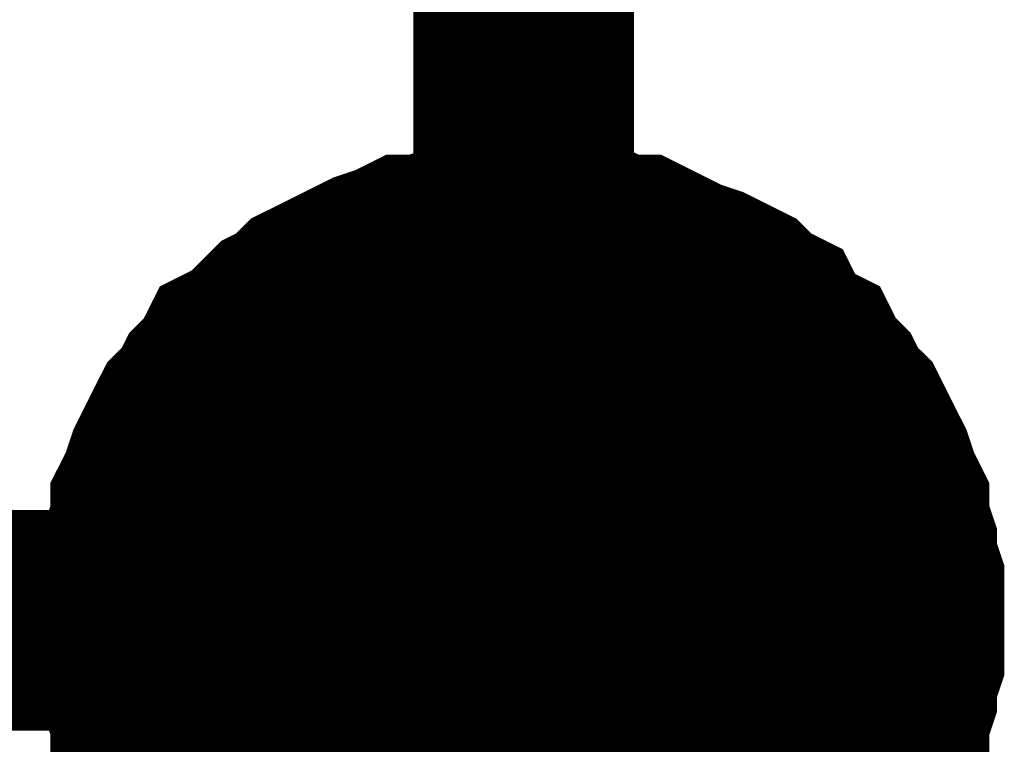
# Model space of a CAD drawing. Header units: inches. Extents: x 0 to 17, y 0 to 11.
# Tile 21 of 37: x 6.6735 to 6.7262, y 7.0932 to 7.132. Entities that reach past the tile are written whole.
import ezdxf

# ---------------------------------------------------------------- set-up
doc = ezdxf.new("R2010")
doc.units = ezdxf.units.IN
doc.header["$MEASUREMENT"] = 0
doc.layers.add('Sheet', color=255, linetype='Continuous')

msp = doc.modelspace()

# ---------------------------------------------------------------- linework, layer by layer
at = {"layer": 'Sheet'}
for points in [[(6.250513, 7.199719, 0.0118, 0.0118, 0), (6.70049, 7.199719, 0.0118, 0.0118, 0), (6.70049, 7.099805, 0.0118, 0.0118, 0)], [(6.680271, 7.099805, 0.0118, 0.0118, 0), (6.680271, 7.100995, 0.0118, 0.0118, 0), (6.680271, 7.101788, 0.0118, 0.0118, 0), (6.680667, 7.102977, 0.0118, 0.0118, 0), (6.680667, 7.10377, 0.0118, 0.0118, 0), (6.681063, 7.10496, 0.0118, 0.0118, 0), (6.681063, 7.105753, 0.0118, 0.0118, 0), (6.68146, 7.106546, 0.0118, 0.0118, 0), (6.681856, 7.107735, 0.0118, 0.0118, 0), (6.682253, 7.108528, 0.0118, 0.0118, 0), (6.682649, 7.109321, 0.0118, 0.0118, 0), (6.683046, 7.110114, 0.0118, 0.0118, 0), (6.683839, 7.110907, 0.0118, 0.0118, 0), (6.684235, 7.1117, 0.0118, 0.0118, 0), (6.685028, 7.112493, 0.0118, 0.0118, 0), (6.685424, 7.113286, 0.0118, 0.0118, 0), (6.686217, 7.113682, 0.0118, 0.0118, 0), (6.68701, 7.114475, 0.0118, 0.0118, 0), (6.687803, 7.115268, 0.0118, 0.0118, 0), (6.688596, 7.115665, 0.0118, 0.0118, 0), (6.689389, 7.116458, 0.0118, 0.0118, 0), (6.690182, 7.116854, 0.0118, 0.0118, 0), (6.690975, 7.117251, 0.0118, 0.0118, 0), (6.691768, 7.117647, 0.0118, 0.0118, 0), (6.692561, 7.118044, 0.0118, 0.0118, 0), (6.69375, 7.11844, 0.0118, 0.0118, 0), (6.694543, 7.118837, 0.0118, 0.0118, 0), (6.695336, 7.118837, 0.0118, 0.0118, 0), (6.696525, 7.119233, 0.0118, 0.0118, 0), (6.697318, 7.119233, 0.0118, 0.0118, 0), (6.698507, 7.119629, 0.0118, 0.0118, 0), (6.6993, 7.119629, 0.0118, 0.0118, 0), (6.70049, 7.119629, 0.0118, 0.0118, 0)], [(6.680271, 7.099805, 0.0118, 0.0118, 0), (6.680271, 7.100995, 0.0118, 0.0118, 0), (6.680271, 7.101788, 0.0118, 0.0118, 0), (6.680667, 7.102977, 0.0118, 0.0118, 0), (6.680667, 7.10377, 0.0118, 0.0118, 0), (6.681063, 7.10496, 0.0118, 0.0118, 0), (6.681063, 7.105753, 0.0118, 0.0118, 0), (6.68146, 7.106546, 0.0118, 0.0118, 0), (6.681856, 7.107735, 0.0118, 0.0118, 0), (6.682253, 7.108528, 0.0118, 0.0118, 0), (6.682649, 7.109321, 0.0118, 0.0118, 0), (6.683046, 7.110114, 0.0118, 0.0118, 0), (6.683839, 7.110907, 0.0118, 0.0118, 0), (6.684235, 7.1117, 0.0118, 0.0118, 0), (6.685028, 7.112493, 0.0118, 0.0118, 0), (6.685424, 7.113286, 0.0118, 0.0118, 0), (6.686217, 7.113682, 0.0118, 0.0118, 0), (6.68701, 7.114475, 0.0118, 0.0118, 0), (6.687803, 7.115268, 0.0118, 0.0118, 0), (6.688596, 7.115665, 0.0118, 0.0118, 0), (6.689389, 7.116458, 0.0118, 0.0118, 0), (6.690182, 7.116854, 0.0118, 0.0118, 0), (6.690975, 7.117251, 0.0118, 0.0118, 0), (6.691768, 7.117647, 0.0118, 0.0118, 0), (6.692561, 7.118044, 0.0118, 0.0118, 0), (6.69375, 7.11844, 0.0118, 0.0118, 0), (6.694543, 7.118837, 0.0118, 0.0118, 0), (6.695336, 7.118837, 0.0118, 0.0118, 0), (6.696525, 7.119233, 0.0118, 0.0118, 0), (6.697318, 7.119233, 0.0118, 0.0118, 0), (6.698507, 7.119629, 0.0118, 0.0118, 0), (6.6993, 7.119629, 0.0118, 0.0118, 0), (6.70049, 7.119629, 0.0118, 0.0118, 0)], [(6.680271, 7.099805, 0.0118, 0.0118, 0), (6.680271, 7.100995, 0.0118, 0.0118, 0), (6.680271, 7.101788, 0.0118, 0.0118, 0), (6.680667, 7.102977, 0.0118, 0.0118, 0), (6.680667, 7.10377, 0.0118, 0.0118, 0), (6.681063, 7.10496, 0.0118, 0.0118, 0), (6.681063, 7.105753, 0.0118, 0.0118, 0), (6.68146, 7.106546, 0.0118, 0.0118, 0), (6.681856, 7.107735, 0.0118, 0.0118, 0), (6.682253, 7.108528, 0.0118, 0.0118, 0), (6.682649, 7.109321, 0.0118, 0.0118, 0), (6.683046, 7.110114, 0.0118, 0.0118, 0), (6.683839, 7.110907, 0.0118, 0.0118, 0), (6.684235, 7.1117, 0.0118, 0.0118, 0), (6.685028, 7.112493, 0.0118, 0.0118, 0), (6.685424, 7.113286, 0.0118, 0.0118, 0), (6.686217, 7.113682, 0.0118, 0.0118, 0), (6.68701, 7.114475, 0.0118, 0.0118, 0), (6.687803, 7.115268, 0.0118, 0.0118, 0), (6.688596, 7.115665, 0.0118, 0.0118, 0), (6.689389, 7.116458, 0.0118, 0.0118, 0), (6.690182, 7.116854, 0.0118, 0.0118, 0), (6.690975, 7.117251, 0.0118, 0.0118, 0), (6.691768, 7.117647, 0.0118, 0.0118, 0), (6.692561, 7.118044, 0.0118, 0.0118, 0), (6.69375, 7.11844, 0.0118, 0.0118, 0), (6.694543, 7.118837, 0.0118, 0.0118, 0), (6.695336, 7.118837, 0.0118, 0.0118, 0), (6.696525, 7.119233, 0.0118, 0.0118, 0), (6.697318, 7.119233, 0.0118, 0.0118, 0), (6.698507, 7.119629, 0.0118, 0.0118, 0), (6.6993, 7.119629, 0.0118, 0.0118, 0), (6.70049, 7.119629, 0.0118, 0.0118, 0)], [(6.680271, 7.099805, 0.0118, 0.0118, 0), (6.680271, 7.100995, 0.0118, 0.0118, 0), (6.680271, 7.101788, 0.0118, 0.0118, 0), (6.680667, 7.102977, 0.0118, 0.0118, 0), (6.680667, 7.10377, 0.0118, 0.0118, 0), (6.681063, 7.10496, 0.0118, 0.0118, 0), (6.681063, 7.105753, 0.0118, 0.0118, 0), (6.68146, 7.106546, 0.0118, 0.0118, 0), (6.681856, 7.107735, 0.0118, 0.0118, 0), (6.682253, 7.108528, 0.0118, 0.0118, 0), (6.682649, 7.109321, 0.0118, 0.0118, 0), (6.683046, 7.110114, 0.0118, 0.0118, 0), (6.683839, 7.110907, 0.0118, 0.0118, 0), (6.684235, 7.1117, 0.0118, 0.0118, 0), (6.685028, 7.112493, 0.0118, 0.0118, 0), (6.685424, 7.113286, 0.0118, 0.0118, 0), (6.686217, 7.113682, 0.0118, 0.0118, 0), (6.68701, 7.114475, 0.0118, 0.0118, 0), (6.687803, 7.115268, 0.0118, 0.0118, 0), (6.688596, 7.115665, 0.0118, 0.0118, 0), (6.689389, 7.116458, 0.0118, 0.0118, 0), (6.690182, 7.116854, 0.0118, 0.0118, 0), (6.690975, 7.117251, 0.0118, 0.0118, 0), (6.691768, 7.117647, 0.0118, 0.0118, 0), (6.692561, 7.118044, 0.0118, 0.0118, 0), (6.69375, 7.11844, 0.0118, 0.0118, 0), (6.694543, 7.118837, 0.0118, 0.0118, 0), (6.695336, 7.118837, 0.0118, 0.0118, 0), (6.696525, 7.119233, 0.0118, 0.0118, 0), (6.697318, 7.119233, 0.0118, 0.0118, 0), (6.698507, 7.119629, 0.0118, 0.0118, 0), (6.6993, 7.119629, 0.0118, 0.0118, 0), (6.70049, 7.119629, 0.0118, 0.0118, 0)], [(6.70049, 7.119629, 0.0118, 0.0118, 0), (6.70049, 7.119629, 0.0118, 0.0118, 0)], [(6.70049, 7.119629, 0.0118, 0.0118, 0), (6.701679, 7.119629, 0.0118, 0.0118, 0), (6.702472, 7.119629, 0.0118, 0.0118, 0), (6.703265, 7.119233, 0.0118, 0.0118, 0), (6.704454, 7.119233, 0.0118, 0.0118, 0), (6.705247, 7.118837, 0.0118, 0.0118, 0), (6.706437, 7.118837, 0.0118, 0.0118, 0), (6.707229, 7.11844, 0.0118, 0.0118, 0), (6.708022, 7.118044, 0.0118, 0.0118, 0), (6.708815, 7.117647, 0.0118, 0.0118, 0), (6.710005, 7.117251, 0.0118, 0.0118, 0), (6.710798, 7.116854, 0.0118, 0.0118, 0), (6.71159, 7.116458, 0.0118, 0.0118, 0), (6.712383, 7.115665, 0.0118, 0.0118, 0), (6.713176, 7.115268, 0.0118, 0.0118, 0), (6.713573, 7.114475, 0.0118, 0.0118, 0), (6.714366, 7.113682, 0.0118, 0.0118, 0), (6.715159, 7.113286, 0.0118, 0.0118, 0), (6.715555, 7.112493, 0.0118, 0.0118, 0), (6.716348, 7.1117, 0.0118, 0.0118, 0), (6.716744, 7.110907, 0.0118, 0.0118, 0), (6.717537, 7.110114, 0.0118, 0.0118, 0), (6.717934, 7.109321, 0.0118, 0.0118, 0), (6.71833, 7.108528, 0.0118, 0.0118, 0), (6.718727, 7.107735, 0.0118, 0.0118, 0), (6.719123, 7.106546, 0.0118, 0.0118, 0), (6.71952, 7.105753, 0.0118, 0.0118, 0), (6.71952, 7.10496, 0.0118, 0.0118, 0), (6.719916, 7.10377, 0.0118, 0.0118, 0), (6.719916, 7.102977, 0.0118, 0.0118, 0), (6.720313, 7.101788, 0.0118, 0.0118, 0), (6.720313, 7.100995, 0.0118, 0.0118, 0), (6.720313, 7.099805, 0.0118, 0.0118, 0)], [(6.70049, 7.119629, 0.0118, 0.0118, 0), (6.70049, 7.119629, 0.0118, 0.0118, 0)], [(6.70049, 7.119629, 0.0118, 0.0118, 0), (6.701679, 7.119629, 0.0118, 0.0118, 0), (6.702472, 7.119629, 0.0118, 0.0118, 0), (6.703265, 7.119233, 0.0118, 0.0118, 0), (6.704454, 7.119233, 0.0118, 0.0118, 0), (6.705247, 7.118837, 0.0118, 0.0118, 0), (6.706437, 7.118837, 0.0118, 0.0118, 0), (6.707229, 7.11844, 0.0118, 0.0118, 0), (6.708022, 7.118044, 0.0118, 0.0118, 0), (6.708815, 7.117647, 0.0118, 0.0118, 0), (6.710005, 7.117251, 0.0118, 0.0118, 0), (6.710798, 7.116854, 0.0118, 0.0118, 0), (6.71159, 7.116458, 0.0118, 0.0118, 0), (6.712383, 7.115665, 0.0118, 0.0118, 0), (6.713176, 7.115268, 0.0118, 0.0118, 0), (6.713573, 7.114475, 0.0118, 0.0118, 0), (6.714366, 7.113682, 0.0118, 0.0118, 0), (6.715159, 7.113286, 0.0118, 0.0118, 0), (6.715555, 7.112493, 0.0118, 0.0118, 0), (6.716348, 7.1117, 0.0118, 0.0118, 0), (6.716744, 7.110907, 0.0118, 0.0118, 0), (6.717537, 7.110114, 0.0118, 0.0118, 0), (6.717934, 7.109321, 0.0118, 0.0118, 0), (6.71833, 7.108528, 0.0118, 0.0118, 0), (6.718727, 7.107735, 0.0118, 0.0118, 0), (6.719123, 7.106546, 0.0118, 0.0118, 0), (6.71952, 7.105753, 0.0118, 0.0118, 0), (6.71952, 7.10496, 0.0118, 0.0118, 0), (6.719916, 7.10377, 0.0118, 0.0118, 0), (6.719916, 7.102977, 0.0118, 0.0118, 0), (6.720313, 7.101788, 0.0118, 0.0118, 0), (6.720313, 7.100995, 0.0118, 0.0118, 0), (6.720313, 7.099805, 0.0118, 0.0118, 0)], [(6.70049, 7.119629, 0.0118, 0.0118, 0), (6.70049, 7.119629, 0.0118, 0.0118, 0)], [(6.70049, 7.119629, 0.0118, 0.0118, 0), (6.701679, 7.119629, 0.0118, 0.0118, 0), (6.702472, 7.119629, 0.0118, 0.0118, 0), (6.703265, 7.119233, 0.0118, 0.0118, 0), (6.704454, 7.119233, 0.0118, 0.0118, 0), (6.705247, 7.118837, 0.0118, 0.0118, 0), (6.706437, 7.118837, 0.0118, 0.0118, 0), (6.707229, 7.11844, 0.0118, 0.0118, 0), (6.708022, 7.118044, 0.0118, 0.0118, 0), (6.708815, 7.117647, 0.0118, 0.0118, 0), (6.710005, 7.117251, 0.0118, 0.0118, 0), (6.710798, 7.116854, 0.0118, 0.0118, 0), (6.71159, 7.116458, 0.0118, 0.0118, 0), (6.712383, 7.115665, 0.0118, 0.0118, 0), (6.713176, 7.115268, 0.0118, 0.0118, 0), (6.713573, 7.114475, 0.0118, 0.0118, 0), (6.714366, 7.113682, 0.0118, 0.0118, 0), (6.715159, 7.113286, 0.0118, 0.0118, 0), (6.715555, 7.112493, 0.0118, 0.0118, 0), (6.716348, 7.1117, 0.0118, 0.0118, 0), (6.716744, 7.110907, 0.0118, 0.0118, 0), (6.717537, 7.110114, 0.0118, 0.0118, 0), (6.717934, 7.109321, 0.0118, 0.0118, 0), (6.71833, 7.108528, 0.0118, 0.0118, 0), (6.718727, 7.107735, 0.0118, 0.0118, 0), (6.719123, 7.106546, 0.0118, 0.0118, 0), (6.71952, 7.105753, 0.0118, 0.0118, 0), (6.71952, 7.10496, 0.0118, 0.0118, 0), (6.719916, 7.10377, 0.0118, 0.0118, 0), (6.719916, 7.102977, 0.0118, 0.0118, 0), (6.720313, 7.101788, 0.0118, 0.0118, 0), (6.720313, 7.100995, 0.0118, 0.0118, 0), (6.720313, 7.099805, 0.0118, 0.0118, 0)], [(6.70049, 7.119629, 0.0118, 0.0118, 0), (6.70049, 7.119629, 0.0118, 0.0118, 0)], [(6.70049, 7.119629, 0.0118, 0.0118, 0), (6.701679, 7.119629, 0.0118, 0.0118, 0), (6.702472, 7.119629, 0.0118, 0.0118, 0), (6.703265, 7.119233, 0.0118, 0.0118, 0), (6.704454, 7.119233, 0.0118, 0.0118, 0), (6.705247, 7.118837, 0.0118, 0.0118, 0), (6.706437, 7.118837, 0.0118, 0.0118, 0), (6.707229, 7.11844, 0.0118, 0.0118, 0), (6.708022, 7.118044, 0.0118, 0.0118, 0), (6.708815, 7.117647, 0.0118, 0.0118, 0), (6.710005, 7.117251, 0.0118, 0.0118, 0), (6.710798, 7.116854, 0.0118, 0.0118, 0), (6.71159, 7.116458, 0.0118, 0.0118, 0), (6.712383, 7.115665, 0.0118, 0.0118, 0), (6.713176, 7.115268, 0.0118, 0.0118, 0), (6.713573, 7.114475, 0.0118, 0.0118, 0), (6.714366, 7.113682, 0.0118, 0.0118, 0), (6.715159, 7.113286, 0.0118, 0.0118, 0), (6.715555, 7.112493, 0.0118, 0.0118, 0), (6.716348, 7.1117, 0.0118, 0.0118, 0), (6.716744, 7.110907, 0.0118, 0.0118, 0), (6.717537, 7.110114, 0.0118, 0.0118, 0), (6.717934, 7.109321, 0.0118, 0.0118, 0), (6.71833, 7.108528, 0.0118, 0.0118, 0), (6.718727, 7.107735, 0.0118, 0.0118, 0), (6.719123, 7.106546, 0.0118, 0.0118, 0), (6.71952, 7.105753, 0.0118, 0.0118, 0), (6.71952, 7.10496, 0.0118, 0.0118, 0), (6.719916, 7.10377, 0.0118, 0.0118, 0), (6.719916, 7.102977, 0.0118, 0.0118, 0), (6.720313, 7.101788, 0.0118, 0.0118, 0), (6.720313, 7.100995, 0.0118, 0.0118, 0), (6.720313, 7.099805, 0.0118, 0.0118, 0)], [(6.680271, 7.099805, 0.0039, 0.0039, 0), (6.680271, 7.100995, 0.0039, 0.0039, 0), (6.680271, 7.101788, 0.0039, 0.0039, 0), (6.680667, 7.102977, 0.0039, 0.0039, 0), (6.680667, 7.10377, 0.0039, 0.0039, 0), (6.681063, 7.10496, 0.0039, 0.0039, 0), (6.681063, 7.105753, 0.0039, 0.0039, 0), (6.68146, 7.106546, 0.0039, 0.0039, 0), (6.681856, 7.107735, 0.0039, 0.0039, 0), (6.682253, 7.108528, 0.0039, 0.0039, 0), (6.682649, 7.109321, 0.0039, 0.0039, 0), (6.683046, 7.110114, 0.0039, 0.0039, 0), (6.683839, 7.110907, 0.0039, 0.0039, 0), (6.684235, 7.1117, 0.0039, 0.0039, 0), (6.685028, 7.112493, 0.0039, 0.0039, 0), (6.685424, 7.113286, 0.0039, 0.0039, 0), (6.686217, 7.113682, 0.0039, 0.0039, 0), (6.68701, 7.114475, 0.0039, 0.0039, 0), (6.687803, 7.115268, 0.0039, 0.0039, 0), (6.688596, 7.115665, 0.0039, 0.0039, 0), (6.689389, 7.116458, 0.0039, 0.0039, 0), (6.690182, 7.116854, 0.0039, 0.0039, 0), (6.690975, 7.117251, 0.0039, 0.0039, 0), (6.691768, 7.117647, 0.0039, 0.0039, 0), (6.692561, 7.118044, 0.0039, 0.0039, 0), (6.69375, 7.11844, 0.0039, 0.0039, 0), (6.694543, 7.118837, 0.0039, 0.0039, 0), (6.695336, 7.118837, 0.0039, 0.0039, 0), (6.696525, 7.119233, 0.0039, 0.0039, 0), (6.697318, 7.119233, 0.0039, 0.0039, 0), (6.698507, 7.119629, 0.0039, 0.0039, 0), (6.6993, 7.119629, 0.0039, 0.0039, 0), (6.70049, 7.119629, 0.0039, 0.0039, 0)], [(6.680271, 7.099805, 0.0039, 0.0039, 0), (6.680271, 7.100995, 0.0039, 0.0039, 0), (6.680271, 7.101788, 0.0039, 0.0039, 0), (6.680667, 7.102977, 0.0039, 0.0039, 0), (6.680667, 7.10377, 0.0039, 0.0039, 0), (6.681063, 7.10496, 0.0039, 0.0039, 0), (6.681063, 7.105753, 0.0039, 0.0039, 0), (6.68146, 7.106546, 0.0039, 0.0039, 0), (6.681856, 7.107735, 0.0039, 0.0039, 0), (6.682253, 7.108528, 0.0039, 0.0039, 0), (6.682649, 7.109321, 0.0039, 0.0039, 0), (6.683046, 7.110114, 0.0039, 0.0039, 0), (6.683839, 7.110907, 0.0039, 0.0039, 0), (6.684235, 7.1117, 0.0039, 0.0039, 0), (6.685028, 7.112493, 0.0039, 0.0039, 0), (6.685424, 7.113286, 0.0039, 0.0039, 0), (6.686217, 7.113682, 0.0039, 0.0039, 0), (6.68701, 7.114475, 0.0039, 0.0039, 0), (6.687803, 7.115268, 0.0039, 0.0039, 0), (6.688596, 7.115665, 0.0039, 0.0039, 0), (6.689389, 7.116458, 0.0039, 0.0039, 0), (6.690182, 7.116854, 0.0039, 0.0039, 0), (6.690975, 7.117251, 0.0039, 0.0039, 0), (6.691768, 7.117647, 0.0039, 0.0039, 0), (6.692561, 7.118044, 0.0039, 0.0039, 0), (6.69375, 7.11844, 0.0039, 0.0039, 0), (6.694543, 7.118837, 0.0039, 0.0039, 0), (6.695336, 7.118837, 0.0039, 0.0039, 0), (6.696525, 7.119233, 0.0039, 0.0039, 0), (6.697318, 7.119233, 0.0039, 0.0039, 0), (6.698507, 7.119629, 0.0039, 0.0039, 0), (6.6993, 7.119629, 0.0039, 0.0039, 0), (6.70049, 7.119629, 0.0039, 0.0039, 0)], [(6.680271, 7.099805, 0.0039, 0.0039, 0), (6.680271, 7.100995, 0.0039, 0.0039, 0), (6.680271, 7.101788, 0.0039, 0.0039, 0), (6.680667, 7.102977, 0.0039, 0.0039, 0), (6.680667, 7.10377, 0.0039, 0.0039, 0), (6.681063, 7.10496, 0.0039, 0.0039, 0), (6.681063, 7.105753, 0.0039, 0.0039, 0), (6.68146, 7.106546, 0.0039, 0.0039, 0), (6.681856, 7.107735, 0.0039, 0.0039, 0), (6.682253, 7.108528, 0.0039, 0.0039, 0), (6.682649, 7.109321, 0.0039, 0.0039, 0), (6.683046, 7.110114, 0.0039, 0.0039, 0), (6.683839, 7.110907, 0.0039, 0.0039, 0), (6.684235, 7.1117, 0.0039, 0.0039, 0), (6.685028, 7.112493, 0.0039, 0.0039, 0), (6.685424, 7.113286, 0.0039, 0.0039, 0), (6.686217, 7.113682, 0.0039, 0.0039, 0), (6.68701, 7.114475, 0.0039, 0.0039, 0), (6.687803, 7.115268, 0.0039, 0.0039, 0), (6.688596, 7.115665, 0.0039, 0.0039, 0), (6.689389, 7.116458, 0.0039, 0.0039, 0), (6.690182, 7.116854, 0.0039, 0.0039, 0), (6.690975, 7.117251, 0.0039, 0.0039, 0), (6.691768, 7.117647, 0.0039, 0.0039, 0), (6.692561, 7.118044, 0.0039, 0.0039, 0), (6.69375, 7.11844, 0.0039, 0.0039, 0), (6.694543, 7.118837, 0.0039, 0.0039, 0), (6.695336, 7.118837, 0.0039, 0.0039, 0), (6.696525, 7.119233, 0.0039, 0.0039, 0), (6.697318, 7.119233, 0.0039, 0.0039, 0), (6.698507, 7.119629, 0.0039, 0.0039, 0), (6.6993, 7.119629, 0.0039, 0.0039, 0), (6.70049, 7.119629, 0.0039, 0.0039, 0)], [(6.680271, 7.099805, 0.0039, 0.0039, 0), (6.680271, 7.100995, 0.0039, 0.0039, 0), (6.680271, 7.101788, 0.0039, 0.0039, 0), (6.680667, 7.102977, 0.0039, 0.0039, 0), (6.680667, 7.10377, 0.0039, 0.0039, 0), (6.681063, 7.10496, 0.0039, 0.0039, 0), (6.681063, 7.105753, 0.0039, 0.0039, 0), (6.68146, 7.106546, 0.0039, 0.0039, 0), (6.681856, 7.107735, 0.0039, 0.0039, 0), (6.682253, 7.108528, 0.0039, 0.0039, 0), (6.682649, 7.109321, 0.0039, 0.0039, 0), (6.683046, 7.110114, 0.0039, 0.0039, 0), (6.683839, 7.110907, 0.0039, 0.0039, 0), (6.684235, 7.1117, 0.0039, 0.0039, 0), (6.685028, 7.112493, 0.0039, 0.0039, 0), (6.685424, 7.113286, 0.0039, 0.0039, 0), (6.686217, 7.113682, 0.0039, 0.0039, 0), (6.68701, 7.114475, 0.0039, 0.0039, 0), (6.687803, 7.115268, 0.0039, 0.0039, 0), (6.688596, 7.115665, 0.0039, 0.0039, 0), (6.689389, 7.116458, 0.0039, 0.0039, 0), (6.690182, 7.116854, 0.0039, 0.0039, 0), (6.690975, 7.117251, 0.0039, 0.0039, 0), (6.691768, 7.117647, 0.0039, 0.0039, 0), (6.692561, 7.118044, 0.0039, 0.0039, 0), (6.69375, 7.11844, 0.0039, 0.0039, 0), (6.694543, 7.118837, 0.0039, 0.0039, 0), (6.695336, 7.118837, 0.0039, 0.0039, 0), (6.696525, 7.119233, 0.0039, 0.0039, 0), (6.697318, 7.119233, 0.0039, 0.0039, 0), (6.698507, 7.119629, 0.0039, 0.0039, 0), (6.6993, 7.119629, 0.0039, 0.0039, 0), (6.70049, 7.119629, 0.0039, 0.0039, 0)], [(6.70049, 7.119629, 0.0039, 0.0039, 0), (6.70049, 7.119629, 0.0039, 0.0039, 0)], [(6.70049, 7.119629, 0.0039, 0.0039, 0), (6.701679, 7.119629, 0.0039, 0.0039, 0), (6.702472, 7.119629, 0.0039, 0.0039, 0), (6.703265, 7.119233, 0.0039, 0.0039, 0), (6.704454, 7.119233, 0.0039, 0.0039, 0), (6.705247, 7.118837, 0.0039, 0.0039, 0), (6.706437, 7.118837, 0.0039, 0.0039, 0), (6.707229, 7.11844, 0.0039, 0.0039, 0), (6.708022, 7.118044, 0.0039, 0.0039, 0), (6.708815, 7.117647, 0.0039, 0.0039, 0), (6.710005, 7.117251, 0.0039, 0.0039, 0), (6.710798, 7.116854, 0.0039, 0.0039, 0), (6.71159, 7.116458, 0.0039, 0.0039, 0), (6.712383, 7.115665, 0.0039, 0.0039, 0), (6.713176, 7.115268, 0.0039, 0.0039, 0), (6.713573, 7.114475, 0.0039, 0.0039, 0), (6.714366, 7.113682, 0.0039, 0.0039, 0), (6.715159, 7.113286, 0.0039, 0.0039, 0), (6.715555, 7.112493, 0.0039, 0.0039, 0), (6.716348, 7.1117, 0.0039, 0.0039, 0), (6.716744, 7.110907, 0.0039, 0.0039, 0), (6.717537, 7.110114, 0.0039, 0.0039, 0), (6.717934, 7.109321, 0.0039, 0.0039, 0), (6.71833, 7.108528, 0.0039, 0.0039, 0), (6.718727, 7.107735, 0.0039, 0.0039, 0), (6.719123, 7.106546, 0.0039, 0.0039, 0), (6.71952, 7.105753, 0.0039, 0.0039, 0), (6.71952, 7.10496, 0.0039, 0.0039, 0), (6.719916, 7.10377, 0.0039, 0.0039, 0), (6.719916, 7.102977, 0.0039, 0.0039, 0), (6.720313, 7.101788, 0.0039, 0.0039, 0), (6.720313, 7.100995, 0.0039, 0.0039, 0), (6.720313, 7.099805, 0.0039, 0.0039, 0)], [(6.70049, 7.119629, 0.0039, 0.0039, 0), (6.70049, 7.119629, 0.0039, 0.0039, 0)], [(6.70049, 7.119629, 0.0039, 0.0039, 0), (6.701679, 7.119629, 0.0039, 0.0039, 0), (6.702472, 7.119629, 0.0039, 0.0039, 0), (6.703265, 7.119233, 0.0039, 0.0039, 0), (6.704454, 7.119233, 0.0039, 0.0039, 0), (6.705247, 7.118837, 0.0039, 0.0039, 0), (6.706437, 7.118837, 0.0039, 0.0039, 0), (6.707229, 7.11844, 0.0039, 0.0039, 0), (6.708022, 7.118044, 0.0039, 0.0039, 0), (6.708815, 7.117647, 0.0039, 0.0039, 0), (6.710005, 7.117251, 0.0039, 0.0039, 0), (6.710798, 7.116854, 0.0039, 0.0039, 0), (6.71159, 7.116458, 0.0039, 0.0039, 0), (6.712383, 7.115665, 0.0039, 0.0039, 0), (6.713176, 7.115268, 0.0039, 0.0039, 0), (6.713573, 7.114475, 0.0039, 0.0039, 0), (6.714366, 7.113682, 0.0039, 0.0039, 0), (6.715159, 7.113286, 0.0039, 0.0039, 0), (6.715555, 7.112493, 0.0039, 0.0039, 0), (6.716348, 7.1117, 0.0039, 0.0039, 0), (6.716744, 7.110907, 0.0039, 0.0039, 0), (6.717537, 7.110114, 0.0039, 0.0039, 0), (6.717934, 7.109321, 0.0039, 0.0039, 0), (6.71833, 7.108528, 0.0039, 0.0039, 0), (6.718727, 7.107735, 0.0039, 0.0039, 0), (6.719123, 7.106546, 0.0039, 0.0039, 0), (6.71952, 7.105753, 0.0039, 0.0039, 0), (6.71952, 7.10496, 0.0039, 0.0039, 0), (6.719916, 7.10377, 0.0039, 0.0039, 0), (6.719916, 7.102977, 0.0039, 0.0039, 0), (6.720313, 7.101788, 0.0039, 0.0039, 0), (6.720313, 7.100995, 0.0039, 0.0039, 0), (6.720313, 7.099805, 0.0039, 0.0039, 0)], [(6.70049, 7.119629, 0.0039, 0.0039, 0), (6.70049, 7.119629, 0.0039, 0.0039, 0)], [(6.70049, 7.119629, 0.0039, 0.0039, 0), (6.701679, 7.119629, 0.0039, 0.0039, 0), (6.702472, 7.119629, 0.0039, 0.0039, 0), (6.703265, 7.119233, 0.0039, 0.0039, 0), (6.704454, 7.119233, 0.0039, 0.0039, 0), (6.705247, 7.118837, 0.0039, 0.0039, 0), (6.706437, 7.118837, 0.0039, 0.0039, 0), (6.707229, 7.11844, 0.0039, 0.0039, 0), (6.708022, 7.118044, 0.0039, 0.0039, 0), (6.708815, 7.117647, 0.0039, 0.0039, 0), (6.710005, 7.117251, 0.0039, 0.0039, 0), (6.710798, 7.116854, 0.0039, 0.0039, 0), (6.71159, 7.116458, 0.0039, 0.0039, 0), (6.712383, 7.115665, 0.0039, 0.0039, 0), (6.713176, 7.115268, 0.0039, 0.0039, 0), (6.713573, 7.114475, 0.0039, 0.0039, 0), (6.714366, 7.113682, 0.0039, 0.0039, 0), (6.715159, 7.113286, 0.0039, 0.0039, 0), (6.715555, 7.112493, 0.0039, 0.0039, 0), (6.716348, 7.1117, 0.0039, 0.0039, 0), (6.716744, 7.110907, 0.0039, 0.0039, 0), (6.717537, 7.110114, 0.0039, 0.0039, 0), (6.717934, 7.109321, 0.0039, 0.0039, 0), (6.71833, 7.108528, 0.0039, 0.0039, 0), (6.718727, 7.107735, 0.0039, 0.0039, 0), (6.719123, 7.106546, 0.0039, 0.0039, 0), (6.71952, 7.105753, 0.0039, 0.0039, 0), (6.71952, 7.10496, 0.0039, 0.0039, 0), (6.719916, 7.10377, 0.0039, 0.0039, 0), (6.719916, 7.102977, 0.0039, 0.0039, 0), (6.720313, 7.101788, 0.0039, 0.0039, 0), (6.720313, 7.100995, 0.0039, 0.0039, 0), (6.720313, 7.099805, 0.0039, 0.0039, 0)], [(6.70049, 7.119629, 0.0039, 0.0039, 0), (6.70049, 7.119629, 0.0039, 0.0039, 0)], [(6.70049, 7.119629, 0.0039, 0.0039, 0), (6.701679, 7.119629, 0.0039, 0.0039, 0), (6.702472, 7.119629, 0.0039, 0.0039, 0), (6.703265, 7.119233, 0.0039, 0.0039, 0), (6.704454, 7.119233, 0.0039, 0.0039, 0), (6.705247, 7.118837, 0.0039, 0.0039, 0), (6.706437, 7.118837, 0.0039, 0.0039, 0), (6.707229, 7.11844, 0.0039, 0.0039, 0), (6.708022, 7.118044, 0.0039, 0.0039, 0), (6.708815, 7.117647, 0.0039, 0.0039, 0), (6.710005, 7.117251, 0.0039, 0.0039, 0), (6.710798, 7.116854, 0.0039, 0.0039, 0), (6.71159, 7.116458, 0.0039, 0.0039, 0), (6.712383, 7.115665, 0.0039, 0.0039, 0), (6.713176, 7.115268, 0.0039, 0.0039, 0), (6.713573, 7.114475, 0.0039, 0.0039, 0), (6.714366, 7.113682, 0.0039, 0.0039, 0), (6.715159, 7.113286, 0.0039, 0.0039, 0), (6.715555, 7.112493, 0.0039, 0.0039, 0), (6.716348, 7.1117, 0.0039, 0.0039, 0), (6.716744, 7.110907, 0.0039, 0.0039, 0), (6.717537, 7.110114, 0.0039, 0.0039, 0), (6.717934, 7.109321, 0.0039, 0.0039, 0), (6.71833, 7.108528, 0.0039, 0.0039, 0), (6.718727, 7.107735, 0.0039, 0.0039, 0), (6.719123, 7.106546, 0.0039, 0.0039, 0), (6.71952, 7.105753, 0.0039, 0.0039, 0), (6.71952, 7.10496, 0.0039, 0.0039, 0), (6.719916, 7.10377, 0.0039, 0.0039, 0), (6.719916, 7.102977, 0.0039, 0.0039, 0), (6.720313, 7.101788, 0.0039, 0.0039, 0), (6.720313, 7.100995, 0.0039, 0.0039, 0), (6.720313, 7.099805, 0.0039, 0.0039, 0)], [(6.250513, 7.099805, 0.0118, 0.0118, 0), (6.70049, 7.099805, 0.0118, 0.0118, 0), (6.70049, 6.999892, 0.0118, 0.0118, 0)], [(6.685028, 7.087118, 0.0118, 0.0118, 0), (6.684235, 7.087911, 0.0118, 0.0118, 0), (6.683839, 7.088704, 0.0118, 0.0118, 0), (6.683046, 7.089497, 0.0118, 0.0118, 0), (6.682649, 7.09029, 0.0118, 0.0118, 0), (6.682253, 7.091083, 0.0118, 0.0118, 0), (6.681856, 7.091876, 0.0118, 0.0118, 0), (6.68146, 7.093065, 0.0118, 0.0118, 0), (6.681063, 7.093858, 0.0118, 0.0118, 0), (6.681063, 7.094651, 0.0118, 0.0118, 0), (6.680667, 7.095841, 0.0118, 0.0118, 0), (6.680667, 7.096634, 0.0118, 0.0118, 0), (6.680271, 7.097823, 0.0118, 0.0118, 0), (6.680271, 7.098616, 0.0118, 0.0118, 0), (6.680271, 7.099805, 0.0118, 0.0118, 0)], [(6.680271, 7.099805, 0.0118, 0.0118, 0), (6.680271, 7.099805, 0.0118, 0.0118, 0)], [(6.685028, 7.087118, 0.0118, 0.0118, 0), (6.684235, 7.087911, 0.0118, 0.0118, 0), (6.683839, 7.088704, 0.0118, 0.0118, 0), (6.683046, 7.089497, 0.0118, 0.0118, 0), (6.682649, 7.09029, 0.0118, 0.0118, 0), (6.682253, 7.091083, 0.0118, 0.0118, 0), (6.681856, 7.091876, 0.0118, 0.0118, 0), (6.68146, 7.093065, 0.0118, 0.0118, 0), (6.681063, 7.093858, 0.0118, 0.0118, 0), (6.681063, 7.094651, 0.0118, 0.0118, 0), (6.680667, 7.095841, 0.0118, 0.0118, 0), (6.680667, 7.096634, 0.0118, 0.0118, 0), (6.680271, 7.097823, 0.0118, 0.0118, 0), (6.680271, 7.098616, 0.0118, 0.0118, 0), (6.680271, 7.099805, 0.0118, 0.0118, 0)], [(6.680271, 7.099805, 0.0118, 0.0118, 0), (6.680271, 7.099805, 0.0118, 0.0118, 0)], [(6.685028, 7.087118, 0.0118, 0.0118, 0), (6.684235, 7.087911, 0.0118, 0.0118, 0), (6.683839, 7.088704, 0.0118, 0.0118, 0), (6.683046, 7.089497, 0.0118, 0.0118, 0), (6.682649, 7.09029, 0.0118, 0.0118, 0), (6.682253, 7.091083, 0.0118, 0.0118, 0), (6.681856, 7.091876, 0.0118, 0.0118, 0), (6.68146, 7.093065, 0.0118, 0.0118, 0), (6.681063, 7.093858, 0.0118, 0.0118, 0), (6.681063, 7.094651, 0.0118, 0.0118, 0), (6.680667, 7.095841, 0.0118, 0.0118, 0), (6.680667, 7.096634, 0.0118, 0.0118, 0), (6.680271, 7.097823, 0.0118, 0.0118, 0), (6.680271, 7.098616, 0.0118, 0.0118, 0), (6.680271, 7.099805, 0.0118, 0.0118, 0)], [(6.680271, 7.099805, 0.0118, 0.0118, 0), (6.680271, 7.099805, 0.0118, 0.0118, 0)], [(6.685028, 7.087118, 0.0118, 0.0118, 0), (6.684235, 7.087911, 0.0118, 0.0118, 0), (6.683839, 7.088704, 0.0118, 0.0118, 0), (6.683046, 7.089497, 0.0118, 0.0118, 0), (6.682649, 7.09029, 0.0118, 0.0118, 0), (6.682253, 7.091083, 0.0118, 0.0118, 0), (6.681856, 7.091876, 0.0118, 0.0118, 0), (6.68146, 7.093065, 0.0118, 0.0118, 0), (6.681063, 7.093858, 0.0118, 0.0118, 0), (6.681063, 7.094651, 0.0118, 0.0118, 0), (6.680667, 7.095841, 0.0118, 0.0118, 0), (6.680667, 7.096634, 0.0118, 0.0118, 0), (6.680271, 7.097823, 0.0118, 0.0118, 0), (6.680271, 7.098616, 0.0118, 0.0118, 0), (6.680271, 7.099805, 0.0118, 0.0118, 0)], [(6.680271, 7.099805, 0.0118, 0.0118, 0), (6.680271, 7.099805, 0.0118, 0.0118, 0)], [(6.720313, 7.099805, 0.0118, 0.0118, 0), (6.720313, 7.098616, 0.0118, 0.0118, 0), (6.720313, 7.097823, 0.0118, 0.0118, 0), (6.719916, 7.096634, 0.0118, 0.0118, 0), (6.719916, 7.095841, 0.0118, 0.0118, 0), (6.71952, 7.094651, 0.0118, 0.0118, 0), (6.71952, 7.093858, 0.0118, 0.0118, 0), (6.719123, 7.093065, 0.0118, 0.0118, 0), (6.718727, 7.091876, 0.0118, 0.0118, 0), (6.71833, 7.091083, 0.0118, 0.0118, 0), (6.717934, 7.09029, 0.0118, 0.0118, 0), (6.717537, 7.089497, 0.0118, 0.0118, 0), (6.716744, 7.088704, 0.0118, 0.0118, 0), (6.716348, 7.087911, 0.0118, 0.0118, 0), (6.715555, 7.087118, 0.0118, 0.0118, 0)], [(6.720313, 7.099805, 0.0118, 0.0118, 0), (6.720313, 7.098616, 0.0118, 0.0118, 0), (6.720313, 7.097823, 0.0118, 0.0118, 0), (6.719916, 7.096634, 0.0118, 0.0118, 0), (6.719916, 7.095841, 0.0118, 0.0118, 0), (6.71952, 7.094651, 0.0118, 0.0118, 0), (6.71952, 7.093858, 0.0118, 0.0118, 0), (6.719123, 7.093065, 0.0118, 0.0118, 0), (6.718727, 7.091876, 0.0118, 0.0118, 0), (6.71833, 7.091083, 0.0118, 0.0118, 0), (6.717934, 7.09029, 0.0118, 0.0118, 0), (6.717537, 7.089497, 0.0118, 0.0118, 0), (6.716744, 7.088704, 0.0118, 0.0118, 0), (6.716348, 7.087911, 0.0118, 0.0118, 0), (6.715555, 7.087118, 0.0118, 0.0118, 0)], [(6.720313, 7.099805, 0.0118, 0.0118, 0), (6.720313, 7.098616, 0.0118, 0.0118, 0), (6.720313, 7.097823, 0.0118, 0.0118, 0), (6.719916, 7.096634, 0.0118, 0.0118, 0), (6.719916, 7.095841, 0.0118, 0.0118, 0), (6.71952, 7.094651, 0.0118, 0.0118, 0), (6.71952, 7.093858, 0.0118, 0.0118, 0), (6.719123, 7.093065, 0.0118, 0.0118, 0), (6.718727, 7.091876, 0.0118, 0.0118, 0), (6.71833, 7.091083, 0.0118, 0.0118, 0), (6.717934, 7.09029, 0.0118, 0.0118, 0), (6.717537, 7.089497, 0.0118, 0.0118, 0), (6.716744, 7.088704, 0.0118, 0.0118, 0), (6.716348, 7.087911, 0.0118, 0.0118, 0), (6.715555, 7.087118, 0.0118, 0.0118, 0)], [(6.720313, 7.099805, 0.0118, 0.0118, 0), (6.720313, 7.098616, 0.0118, 0.0118, 0), (6.720313, 7.097823, 0.0118, 0.0118, 0), (6.719916, 7.096634, 0.0118, 0.0118, 0), (6.719916, 7.095841, 0.0118, 0.0118, 0), (6.71952, 7.094651, 0.0118, 0.0118, 0), (6.71952, 7.093858, 0.0118, 0.0118, 0), (6.719123, 7.093065, 0.0118, 0.0118, 0), (6.718727, 7.091876, 0.0118, 0.0118, 0), (6.71833, 7.091083, 0.0118, 0.0118, 0), (6.717934, 7.09029, 0.0118, 0.0118, 0), (6.717537, 7.089497, 0.0118, 0.0118, 0), (6.716744, 7.088704, 0.0118, 0.0118, 0), (6.716348, 7.087911, 0.0118, 0.0118, 0), (6.715555, 7.087118, 0.0118, 0.0118, 0)], [(6.720313, 7.099805, 0.0118, 0.0118, 0), (6.720313, 7.099805, 0.0118, 0.0118, 0), (6.720313, 7.099805, 0.0118, 0.0118, 0), (6.720313, 7.099805, 0.0118, 0.0118, 0), (6.720313, 7.099805, 0.0118, 0.0118, 0), (6.720313, 7.099805, 0.0118, 0.0118, 0), (6.720313, 7.099805, 0.0118, 0.0118, 0), (6.720313, 7.099805, 0.0118, 0.0118, 0), (6.720313, 7.099805, 0.0118, 0.0118, 0), (6.720313, 7.099805, 0.0118, 0.0118, 0), (6.720313, 7.099805, 0.0118, 0.0118, 0), (6.720313, 7.099805, 0.0118, 0.0118, 0), (6.720313, 7.099805, 0.0118, 0.0118, 0), (6.720313, 7.099805, 0.0118, 0.0118, 0), (6.720313, 7.099805, 0.0118, 0.0118, 0), (6.720313, 7.099805, 0.0118, 0.0118, 0), (6.720313, 7.099805, 0.0118, 0.0118, 0), (6.720313, 7.099805, 0.0118, 0.0118, 0), (6.720313, 7.099805, 0.0118, 0.0118, 0), (6.720313, 7.099805, 0.0118, 0.0118, 0), (6.720313, 7.099805, 0.0118, 0.0118, 0), (6.720313, 7.099805, 0.0118, 0.0118, 0), (6.720313, 7.099805, 0.0118, 0.0118, 0), (6.720313, 7.099805, 0.0118, 0.0118, 0), (6.720313, 7.099805, 0.0118, 0.0118, 0), (6.720313, 7.099805, 0.0118, 0.0118, 0), (6.720313, 7.099805, 0.0118, 0.0118, 0), (6.720313, 7.099805, 0.0118, 0.0118, 0), (6.720313, 7.099805, 0.0118, 0.0118, 0), (6.720313, 7.099805, 0.0118, 0.0118, 0), (6.720313, 7.099805, 0.0118, 0.0118, 0), (6.720313, 7.099805, 0.0118, 0.0118, 0), (6.720313, 7.099805, 0.0118, 0.0118, 0)], [(6.720313, 7.099805, 0.0118, 0.0118, 0), (6.720313, 7.099805, 0.0118, 0.0118, 0)], [(6.720313, 7.099805, 0.0118, 0.0118, 0), (6.720313, 7.099805, 0.0118, 0.0118, 0), (6.720313, 7.099805, 0.0118, 0.0118, 0), (6.720313, 7.099805, 0.0118, 0.0118, 0), (6.720313, 7.099805, 0.0118, 0.0118, 0), (6.720313, 7.099805, 0.0118, 0.0118, 0), (6.720313, 7.099805, 0.0118, 0.0118, 0), (6.720313, 7.099805, 0.0118, 0.0118, 0), (6.720313, 7.099805, 0.0118, 0.0118, 0), (6.720313, 7.099805, 0.0118, 0.0118, 0), (6.720313, 7.099805, 0.0118, 0.0118, 0), (6.720313, 7.099805, 0.0118, 0.0118, 0), (6.720313, 7.099805, 0.0118, 0.0118, 0), (6.720313, 7.099805, 0.0118, 0.0118, 0), (6.720313, 7.099805, 0.0118, 0.0118, 0), (6.720313, 7.099805, 0.0118, 0.0118, 0), (6.720313, 7.099805, 0.0118, 0.0118, 0), (6.720313, 7.099805, 0.0118, 0.0118, 0), (6.720313, 7.099805, 0.0118, 0.0118, 0), (6.720313, 7.099805, 0.0118, 0.0118, 0), (6.720313, 7.099805, 0.0118, 0.0118, 0), (6.720313, 7.099805, 0.0118, 0.0118, 0), (6.720313, 7.099805, 0.0118, 0.0118, 0), (6.720313, 7.099805, 0.0118, 0.0118, 0), (6.720313, 7.099805, 0.0118, 0.0118, 0), (6.720313, 7.099805, 0.0118, 0.0118, 0), (6.720313, 7.099805, 0.0118, 0.0118, 0), (6.720313, 7.099805, 0.0118, 0.0118, 0), (6.720313, 7.099805, 0.0118, 0.0118, 0), (6.720313, 7.099805, 0.0118, 0.0118, 0), (6.720313, 7.099805, 0.0118, 0.0118, 0), (6.720313, 7.099805, 0.0118, 0.0118, 0), (6.720313, 7.099805, 0.0118, 0.0118, 0)], [(6.720313, 7.099805, 0.0118, 0.0118, 0), (6.720313, 7.099805, 0.0118, 0.0118, 0)], [(6.720313, 7.099805, 0.0118, 0.0118, 0), (6.720313, 7.099805, 0.0118, 0.0118, 0), (6.720313, 7.099805, 0.0118, 0.0118, 0), (6.720313, 7.099805, 0.0118, 0.0118, 0), (6.720313, 7.099805, 0.0118, 0.0118, 0), (6.720313, 7.099805, 0.0118, 0.0118, 0), (6.720313, 7.099805, 0.0118, 0.0118, 0), (6.720313, 7.099805, 0.0118, 0.0118, 0), (6.720313, 7.099805, 0.0118, 0.0118, 0), (6.720313, 7.099805, 0.0118, 0.0118, 0), (6.720313, 7.099805, 0.0118, 0.0118, 0), (6.720313, 7.099805, 0.0118, 0.0118, 0), (6.720313, 7.099805, 0.0118, 0.0118, 0), (6.720313, 7.099805, 0.0118, 0.0118, 0), (6.720313, 7.099805, 0.0118, 0.0118, 0), (6.720313, 7.099805, 0.0118, 0.0118, 0), (6.720313, 7.099805, 0.0118, 0.0118, 0), (6.720313, 7.099805, 0.0118, 0.0118, 0), (6.720313, 7.099805, 0.0118, 0.0118, 0), (6.720313, 7.099805, 0.0118, 0.0118, 0), (6.720313, 7.099805, 0.0118, 0.0118, 0), (6.720313, 7.099805, 0.0118, 0.0118, 0), (6.720313, 7.099805, 0.0118, 0.0118, 0), (6.720313, 7.099805, 0.0118, 0.0118, 0), (6.720313, 7.099805, 0.0118, 0.0118, 0), (6.720313, 7.099805, 0.0118, 0.0118, 0), (6.720313, 7.099805, 0.0118, 0.0118, 0), (6.720313, 7.099805, 0.0118, 0.0118, 0), (6.720313, 7.099805, 0.0118, 0.0118, 0), (6.720313, 7.099805, 0.0118, 0.0118, 0), (6.720313, 7.099805, 0.0118, 0.0118, 0), (6.720313, 7.099805, 0.0118, 0.0118, 0), (6.720313, 7.099805, 0.0118, 0.0118, 0)], [(6.720313, 7.099805, 0.0118, 0.0118, 0), (6.720313, 7.099805, 0.0118, 0.0118, 0)], [(6.720313, 7.099805, 0.0118, 0.0118, 0), (6.720313, 7.099805, 0.0118, 0.0118, 0), (6.720313, 7.099805, 0.0118, 0.0118, 0), (6.720313, 7.099805, 0.0118, 0.0118, 0), (6.720313, 7.099805, 0.0118, 0.0118, 0), (6.720313, 7.099805, 0.0118, 0.0118, 0), (6.720313, 7.099805, 0.0118, 0.0118, 0), (6.720313, 7.099805, 0.0118, 0.0118, 0), (6.720313, 7.099805, 0.0118, 0.0118, 0), (6.720313, 7.099805, 0.0118, 0.0118, 0), (6.720313, 7.099805, 0.0118, 0.0118, 0), (6.720313, 7.099805, 0.0118, 0.0118, 0), (6.720313, 7.099805, 0.0118, 0.0118, 0), (6.720313, 7.099805, 0.0118, 0.0118, 0), (6.720313, 7.099805, 0.0118, 0.0118, 0), (6.720313, 7.099805, 0.0118, 0.0118, 0), (6.720313, 7.099805, 0.0118, 0.0118, 0), (6.720313, 7.099805, 0.0118, 0.0118, 0), (6.720313, 7.099805, 0.0118, 0.0118, 0), (6.720313, 7.099805, 0.0118, 0.0118, 0), (6.720313, 7.099805, 0.0118, 0.0118, 0), (6.720313, 7.099805, 0.0118, 0.0118, 0), (6.720313, 7.099805, 0.0118, 0.0118, 0), (6.720313, 7.099805, 0.0118, 0.0118, 0), (6.720313, 7.099805, 0.0118, 0.0118, 0), (6.720313, 7.099805, 0.0118, 0.0118, 0), (6.720313, 7.099805, 0.0118, 0.0118, 0), (6.720313, 7.099805, 0.0118, 0.0118, 0), (6.720313, 7.099805, 0.0118, 0.0118, 0), (6.720313, 7.099805, 0.0118, 0.0118, 0), (6.720313, 7.099805, 0.0118, 0.0118, 0), (6.720313, 7.099805, 0.0118, 0.0118, 0), (6.720313, 7.099805, 0.0118, 0.0118, 0)], [(6.720313, 7.099805, 0.0118, 0.0118, 0), (6.720313, 7.099805, 0.0118, 0.0118, 0)], [(6.682253, 7.091083, 0.0039, 0.0039, 0), (6.681856, 7.091876, 0.0039, 0.0039, 0), (6.68146, 7.093065, 0.0039, 0.0039, 0), (6.681063, 7.093858, 0.0039, 0.0039, 0), (6.681063, 7.094651, 0.0039, 0.0039, 0), (6.680667, 7.095841, 0.0039, 0.0039, 0), (6.680667, 7.096634, 0.0039, 0.0039, 0), (6.680271, 7.097823, 0.0039, 0.0039, 0), (6.680271, 7.098616, 0.0039, 0.0039, 0), (6.680271, 7.099805, 0.0039, 0.0039, 0)], [(6.680271, 7.099805, 0.0039, 0.0039, 0), (6.680271, 7.099805, 0.0039, 0.0039, 0)], [(6.682253, 7.091083, 0.0039, 0.0039, 0), (6.681856, 7.091876, 0.0039, 0.0039, 0), (6.68146, 7.093065, 0.0039, 0.0039, 0), (6.681063, 7.093858, 0.0039, 0.0039, 0), (6.681063, 7.094651, 0.0039, 0.0039, 0), (6.680667, 7.095841, 0.0039, 0.0039, 0), (6.680667, 7.096634, 0.0039, 0.0039, 0), (6.680271, 7.097823, 0.0039, 0.0039, 0), (6.680271, 7.098616, 0.0039, 0.0039, 0), (6.680271, 7.099805, 0.0039, 0.0039, 0)], [(6.680271, 7.099805, 0.0039, 0.0039, 0), (6.680271, 7.099805, 0.0039, 0.0039, 0)], [(6.682253, 7.091083, 0.0039, 0.0039, 0), (6.681856, 7.091876, 0.0039, 0.0039, 0), (6.68146, 7.093065, 0.0039, 0.0039, 0), (6.681063, 7.093858, 0.0039, 0.0039, 0), (6.681063, 7.094651, 0.0039, 0.0039, 0), (6.680667, 7.095841, 0.0039, 0.0039, 0), (6.680667, 7.096634, 0.0039, 0.0039, 0), (6.680271, 7.097823, 0.0039, 0.0039, 0), (6.680271, 7.098616, 0.0039, 0.0039, 0), (6.680271, 7.099805, 0.0039, 0.0039, 0)], [(6.680271, 7.099805, 0.0039, 0.0039, 0), (6.680271, 7.099805, 0.0039, 0.0039, 0)], [(6.682253, 7.091083, 0.0039, 0.0039, 0), (6.681856, 7.091876, 0.0039, 0.0039, 0), (6.68146, 7.093065, 0.0039, 0.0039, 0), (6.681063, 7.093858, 0.0039, 0.0039, 0), (6.681063, 7.094651, 0.0039, 0.0039, 0), (6.680667, 7.095841, 0.0039, 0.0039, 0), (6.680667, 7.096634, 0.0039, 0.0039, 0), (6.680271, 7.097823, 0.0039, 0.0039, 0), (6.680271, 7.098616, 0.0039, 0.0039, 0), (6.680271, 7.099805, 0.0039, 0.0039, 0)], [(6.680271, 7.099805, 0.0039, 0.0039, 0), (6.680271, 7.099805, 0.0039, 0.0039, 0)], [(6.720313, 7.099805, 0.0039, 0.0039, 0), (6.720313, 7.098616, 0.0039, 0.0039, 0), (6.720313, 7.097823, 0.0039, 0.0039, 0), (6.719916, 7.096634, 0.0039, 0.0039, 0), (6.719916, 7.095841, 0.0039, 0.0039, 0), (6.71952, 7.094651, 0.0039, 0.0039, 0), (6.71952, 7.093858, 0.0039, 0.0039, 0), (6.719123, 7.093065, 0.0039, 0.0039, 0), (6.718727, 7.091876, 0.0039, 0.0039, 0), (6.71833, 7.091083, 0.0039, 0.0039, 0)], [(6.720313, 7.099805, 0.0039, 0.0039, 0), (6.720313, 7.098616, 0.0039, 0.0039, 0), (6.720313, 7.097823, 0.0039, 0.0039, 0), (6.719916, 7.096634, 0.0039, 0.0039, 0), (6.719916, 7.095841, 0.0039, 0.0039, 0), (6.71952, 7.094651, 0.0039, 0.0039, 0), (6.71952, 7.093858, 0.0039, 0.0039, 0), (6.719123, 7.093065, 0.0039, 0.0039, 0), (6.718727, 7.091876, 0.0039, 0.0039, 0), (6.71833, 7.091083, 0.0039, 0.0039, 0)], [(6.720313, 7.099805, 0.0039, 0.0039, 0), (6.720313, 7.098616, 0.0039, 0.0039, 0), (6.720313, 7.097823, 0.0039, 0.0039, 0), (6.719916, 7.096634, 0.0039, 0.0039, 0), (6.719916, 7.095841, 0.0039, 0.0039, 0), (6.71952, 7.094651, 0.0039, 0.0039, 0), (6.71952, 7.093858, 0.0039, 0.0039, 0), (6.719123, 7.093065, 0.0039, 0.0039, 0), (6.718727, 7.091876, 0.0039, 0.0039, 0), (6.71833, 7.091083, 0.0039, 0.0039, 0)], [(6.720313, 7.099805, 0.0039, 0.0039, 0), (6.720313, 7.098616, 0.0039, 0.0039, 0), (6.720313, 7.097823, 0.0039, 0.0039, 0), (6.719916, 7.096634, 0.0039, 0.0039, 0), (6.719916, 7.095841, 0.0039, 0.0039, 0), (6.71952, 7.094651, 0.0039, 0.0039, 0), (6.71952, 7.093858, 0.0039, 0.0039, 0), (6.719123, 7.093065, 0.0039, 0.0039, 0), (6.718727, 7.091876, 0.0039, 0.0039, 0), (6.71833, 7.091083, 0.0039, 0.0039, 0)], [(6.720313, 7.099805, 0.0039, 0.0039, 0), (6.720313, 7.099805, 0.0039, 0.0039, 0), (6.720313, 7.099805, 0.0039, 0.0039, 0), (6.720313, 7.099805, 0.0039, 0.0039, 0), (6.720313, 7.099805, 0.0039, 0.0039, 0), (6.720313, 7.099805, 0.0039, 0.0039, 0), (6.720313, 7.099805, 0.0039, 0.0039, 0), (6.720313, 7.099805, 0.0039, 0.0039, 0), (6.720313, 7.099805, 0.0039, 0.0039, 0), (6.720313, 7.099805, 0.0039, 0.0039, 0), (6.720313, 7.099805, 0.0039, 0.0039, 0), (6.720313, 7.099805, 0.0039, 0.0039, 0), (6.720313, 7.099805, 0.0039, 0.0039, 0), (6.720313, 7.099805, 0.0039, 0.0039, 0), (6.720313, 7.099805, 0.0039, 0.0039, 0), (6.720313, 7.099805, 0.0039, 0.0039, 0), (6.720313, 7.099805, 0.0039, 0.0039, 0), (6.720313, 7.099805, 0.0039, 0.0039, 0), (6.720313, 7.099805, 0.0039, 0.0039, 0), (6.720313, 7.099805, 0.0039, 0.0039, 0), (6.720313, 7.099805, 0.0039, 0.0039, 0), (6.720313, 7.099805, 0.0039, 0.0039, 0), (6.720313, 7.099805, 0.0039, 0.0039, 0), (6.720313, 7.099805, 0.0039, 0.0039, 0), (6.720313, 7.099805, 0.0039, 0.0039, 0), (6.720313, 7.099805, 0.0039, 0.0039, 0), (6.720313, 7.099805, 0.0039, 0.0039, 0), (6.720313, 7.099805, 0.0039, 0.0039, 0), (6.720313, 7.099805, 0.0039, 0.0039, 0), (6.720313, 7.099805, 0.0039, 0.0039, 0), (6.720313, 7.099805, 0.0039, 0.0039, 0), (6.720313, 7.099805, 0.0039, 0.0039, 0), (6.720313, 7.099805, 0.0039, 0.0039, 0)], [(6.720313, 7.099805, 0.0039, 0.0039, 0), (6.720313, 7.099805, 0.0039, 0.0039, 0)], [(6.720313, 7.099805, 0.0039, 0.0039, 0), (6.720313, 7.099805, 0.0039, 0.0039, 0), (6.720313, 7.099805, 0.0039, 0.0039, 0), (6.720313, 7.099805, 0.0039, 0.0039, 0), (6.720313, 7.099805, 0.0039, 0.0039, 0), (6.720313, 7.099805, 0.0039, 0.0039, 0), (6.720313, 7.099805, 0.0039, 0.0039, 0), (6.720313, 7.099805, 0.0039, 0.0039, 0), (6.720313, 7.099805, 0.0039, 0.0039, 0), (6.720313, 7.099805, 0.0039, 0.0039, 0), (6.720313, 7.099805, 0.0039, 0.0039, 0), (6.720313, 7.099805, 0.0039, 0.0039, 0), (6.720313, 7.099805, 0.0039, 0.0039, 0), (6.720313, 7.099805, 0.0039, 0.0039, 0), (6.720313, 7.099805, 0.0039, 0.0039, 0), (6.720313, 7.099805, 0.0039, 0.0039, 0), (6.720313, 7.099805, 0.0039, 0.0039, 0), (6.720313, 7.099805, 0.0039, 0.0039, 0), (6.720313, 7.099805, 0.0039, 0.0039, 0), (6.720313, 7.099805, 0.0039, 0.0039, 0), (6.720313, 7.099805, 0.0039, 0.0039, 0), (6.720313, 7.099805, 0.0039, 0.0039, 0), (6.720313, 7.099805, 0.0039, 0.0039, 0), (6.720313, 7.099805, 0.0039, 0.0039, 0), (6.720313, 7.099805, 0.0039, 0.0039, 0), (6.720313, 7.099805, 0.0039, 0.0039, 0), (6.720313, 7.099805, 0.0039, 0.0039, 0), (6.720313, 7.099805, 0.0039, 0.0039, 0), (6.720313, 7.099805, 0.0039, 0.0039, 0), (6.720313, 7.099805, 0.0039, 0.0039, 0), (6.720313, 7.099805, 0.0039, 0.0039, 0), (6.720313, 7.099805, 0.0039, 0.0039, 0), (6.720313, 7.099805, 0.0039, 0.0039, 0)], [(6.720313, 7.099805, 0.0039, 0.0039, 0), (6.720313, 7.099805, 0.0039, 0.0039, 0)], [(6.720313, 7.099805, 0.0039, 0.0039, 0), (6.720313, 7.099805, 0.0039, 0.0039, 0), (6.720313, 7.099805, 0.0039, 0.0039, 0), (6.720313, 7.099805, 0.0039, 0.0039, 0), (6.720313, 7.099805, 0.0039, 0.0039, 0), (6.720313, 7.099805, 0.0039, 0.0039, 0), (6.720313, 7.099805, 0.0039, 0.0039, 0), (6.720313, 7.099805, 0.0039, 0.0039, 0), (6.720313, 7.099805, 0.0039, 0.0039, 0), (6.720313, 7.099805, 0.0039, 0.0039, 0), (6.720313, 7.099805, 0.0039, 0.0039, 0), (6.720313, 7.099805, 0.0039, 0.0039, 0), (6.720313, 7.099805, 0.0039, 0.0039, 0), (6.720313, 7.099805, 0.0039, 0.0039, 0), (6.720313, 7.099805, 0.0039, 0.0039, 0), (6.720313, 7.099805, 0.0039, 0.0039, 0), (6.720313, 7.099805, 0.0039, 0.0039, 0), (6.720313, 7.099805, 0.0039, 0.0039, 0), (6.720313, 7.099805, 0.0039, 0.0039, 0), (6.720313, 7.099805, 0.0039, 0.0039, 0), (6.720313, 7.099805, 0.0039, 0.0039, 0), (6.720313, 7.099805, 0.0039, 0.0039, 0), (6.720313, 7.099805, 0.0039, 0.0039, 0), (6.720313, 7.099805, 0.0039, 0.0039, 0), (6.720313, 7.099805, 0.0039, 0.0039, 0), (6.720313, 7.099805, 0.0039, 0.0039, 0), (6.720313, 7.099805, 0.0039, 0.0039, 0), (6.720313, 7.099805, 0.0039, 0.0039, 0), (6.720313, 7.099805, 0.0039, 0.0039, 0), (6.720313, 7.099805, 0.0039, 0.0039, 0), (6.720313, 7.099805, 0.0039, 0.0039, 0), (6.720313, 7.099805, 0.0039, 0.0039, 0), (6.720313, 7.099805, 0.0039, 0.0039, 0)], [(6.720313, 7.099805, 0.0039, 0.0039, 0), (6.720313, 7.099805, 0.0039, 0.0039, 0)], [(6.720313, 7.099805, 0.0039, 0.0039, 0), (6.720313, 7.099805, 0.0039, 0.0039, 0), (6.720313, 7.099805, 0.0039, 0.0039, 0), (6.720313, 7.099805, 0.0039, 0.0039, 0), (6.720313, 7.099805, 0.0039, 0.0039, 0), (6.720313, 7.099805, 0.0039, 0.0039, 0), (6.720313, 7.099805, 0.0039, 0.0039, 0), (6.720313, 7.099805, 0.0039, 0.0039, 0), (6.720313, 7.099805, 0.0039, 0.0039, 0), (6.720313, 7.099805, 0.0039, 0.0039, 0), (6.720313, 7.099805, 0.0039, 0.0039, 0), (6.720313, 7.099805, 0.0039, 0.0039, 0), (6.720313, 7.099805, 0.0039, 0.0039, 0), (6.720313, 7.099805, 0.0039, 0.0039, 0), (6.720313, 7.099805, 0.0039, 0.0039, 0), (6.720313, 7.099805, 0.0039, 0.0039, 0), (6.720313, 7.099805, 0.0039, 0.0039, 0), (6.720313, 7.099805, 0.0039, 0.0039, 0), (6.720313, 7.099805, 0.0039, 0.0039, 0), (6.720313, 7.099805, 0.0039, 0.0039, 0), (6.720313, 7.099805, 0.0039, 0.0039, 0), (6.720313, 7.099805, 0.0039, 0.0039, 0), (6.720313, 7.099805, 0.0039, 0.0039, 0), (6.720313, 7.099805, 0.0039, 0.0039, 0), (6.720313, 7.099805, 0.0039, 0.0039, 0), (6.720313, 7.099805, 0.0039, 0.0039, 0), (6.720313, 7.099805, 0.0039, 0.0039, 0), (6.720313, 7.099805, 0.0039, 0.0039, 0), (6.720313, 7.099805, 0.0039, 0.0039, 0), (6.720313, 7.099805, 0.0039, 0.0039, 0), (6.720313, 7.099805, 0.0039, 0.0039, 0), (6.720313, 7.099805, 0.0039, 0.0039, 0), (6.720313, 7.099805, 0.0039, 0.0039, 0)], [(6.720313, 7.099805, 0.0039, 0.0039, 0), (6.720313, 7.099805, 0.0039, 0.0039, 0)]]:
    msp.add_lwpolyline(points, format="xyseb", dxfattribs=at)
msp.add_lwpolyline([(6.69, 7.1, 0.02, 0.02, 1), (6.71, 7.1, 0.02, 0.02, 1)], format="xyseb", close=True, dxfattribs=at)

doc.saveas('drawing.dxf')
